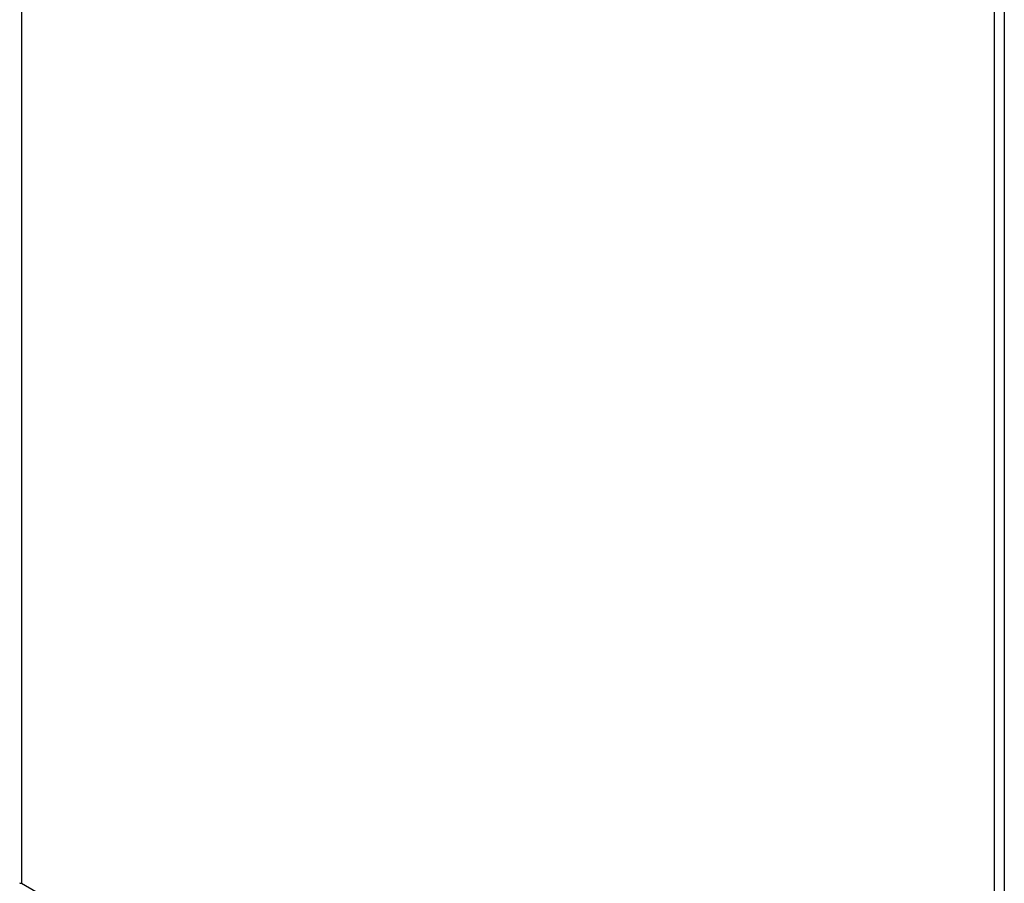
# Model space of a CAD drawing. Header units: inches. Extents: x 2 to 538, y -2 to 358.
# Tile 78 of 121: x 464 to 490, y 268 to 291. Entities that reach past the tile are written whole.
import ezdxf

# ---------------------------------------------------------------- set-up
doc = ezdxf.new("R2010")
doc.units = ezdxf.units.IN
doc.header["$MEASUREMENT"] = 0
doc.layers.add('COM71136-7', color=7, linetype='Continuous')
doc.layers.add('Default', color=7, linetype='Continuous')

# ---------------------------------------------------------------- blocks, each defined once
blk = doc.blocks.new('SE6')
at = {"layer": 'COM71136-7', "color": 7, "linetype": 'Continuous'}
for p, q in [((464.416, 329.179), (464.416, 268.142)), ((490.226, 314.478), (490.226, 253.343)), ((489.964, 253.392), (489.964, 314.429)), ((464.416, 268.142), (464.416, 268.142)), ((464.416, 268.142), (489.964, 253.392)), ((464.416, 268.142), (464.416, 268.142)), ((464.416, 268.142), (464.416, 268.142)), ((464.416, 268.142), (464.416, 268.142))]:
    blk.add_line(p, q, dxfattribs=at)
blk.add_open_spline([(464.364, 268.152), (464.367, 268.149), (464.373, 268.147), (464.386, 268.144), (464.392, 268.143), (464.403, 268.142), (464.409, 268.142), (464.416, 268.142)], degree=3, knots=[0, 0, 0, 0, 0.5, 0.5, 0.75, 0.75, 1, 1, 1, 1], dxfattribs=at)

msp = doc.modelspace()

# ---------------------------------------------------------------- block references
at = {"layer": 'Default'}
msp.add_blockref('SE6', (0, 0), dxfattribs=at)

doc.saveas('drawing.dxf')
